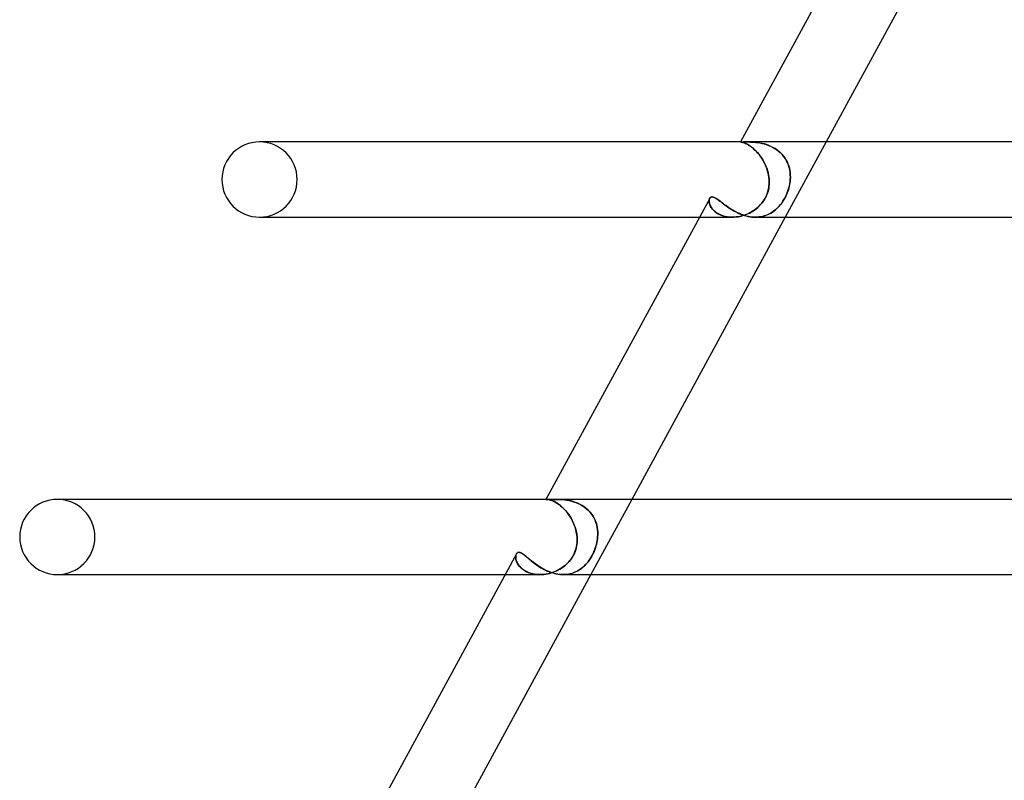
# Model space of a CAD drawing. Header units: millimetres. Extents: x -630 to 630, y -2 to 380.
# Tile 8 of 109: x -539 to -486, y 122 to 162. Entities that reach past the tile are written whole.
import ezdxf

# ---------------------------------------------------------------- set-up
doc = ezdxf.new("R2010")
doc.units = ezdxf.units.MM
doc.layers.add('HIDDEN', color=7, linetype='Continuous')
doc.layers.add('THICK', color=7, linetype='Continuous')

msp = doc.modelspace()

# ---------------------------------------------------------------- linework, layer by layer
at = {"layer": 'HIDDEN'}
for p, q in [((-525.899, 156), (-526, 156)), ((-500.437, 156), (-500.438, 156)), ((-500.438, 156), (-500.438, 156)), ((-500.438, 156), (-500.438, 156)), ((-500.438, 156), (-500.438, 156)), ((-500.438, 156), (-500.438, 156)), ((-500.438, 156), (-500.438, 156)), ((-500.436, 156), (-500.438, 156)), ((-500.438, 156), (-500.438, 156)), ((-500.438, 156), (-500.438, 156)), ((-500.438, 156), (-500.438, 156)), ((-500.438, 156), (-500.438, 156)), ((-500.438, 156), (-500.438, 156)), ((-500.438, 156), (-500.437, 156)), ((-500.43, 155.999), (-500.437, 156)), ((-500.437, 156), (-500.43, 155.999)), ((-500.43, 155.999), (-500.436, 156)), ((-500.414, 155.997), (-500.43, 155.999)), ((-500.418, 155.998), (-500.43, 155.999)), ((-500.43, 155.999), (-500.414, 155.997)), ((-500.402, 155.998), (-500.418, 155.998)), ((-500.39, 155.993), (-500.414, 155.997)), ((-500.414, 155.997), (-500.39, 155.993)), ((-500.381, 155.997), (-500.402, 155.998)), ((-500.359, 155.987), (-500.39, 155.993)), ((-500.39, 155.993), (-500.359, 155.987)), ((-500.354, 155.997), (-500.381, 155.997)), ((-500.321, 155.977), (-500.359, 155.987)), ((-500.359, 155.987), (-500.322, 155.977)), ((-500.32, 155.997), (-500.354, 155.997)), ((-500.322, 155.977), (-500.278, 155.963)), ((-500.276, 155.963), (-500.321, 155.977)), ((-500.281, 155.998), (-500.32, 155.997)), ((-500.237, 155.999), (-500.281, 155.998)), ((-500.187, 155.999), (-500.237, 155.999)), ((-500.132, 156), (-500.187, 155.999)), ((-500.073, 156), (-500.132, 156)), ((-499.992, 155.999), (-500.073, 156)), ((-500.073, 156), (-499.991, 155.999)), ((-499.904, 155.997), (-499.992, 155.999)), ((-499.991, 155.999), (-499.904, 155.997)), ((-499.811, 155.993), (-499.904, 155.997)), ((-499.904, 155.997), (-499.811, 155.993)), ((-499.712, 155.987), (-499.811, 155.993)), ((-499.811, 155.993), (-499.713, 155.987)), ((-499.713, 155.987), (-499.611, 155.977)), ((-499.609, 155.977), (-499.712, 155.987)), ((-499.611, 155.977), (-499.505, 155.963)), ((-499.502, 155.963), (-499.609, 155.977)), ((-495.885, 156), (-498.06, 152)), ((-500.278, 155.963), (-500.228, 155.945)), ((-500.226, 155.944), (-500.276, 155.963)), ((-500.228, 155.945), (-500.173, 155.923)), ((-500.169, 155.921), (-500.226, 155.944)), ((-500.173, 155.923), (-500.113, 155.895)), ((-500.108, 155.892), (-500.169, 155.921)), ((-500.113, 155.895), (-500.049, 155.861)), ((-500.042, 155.856), (-500.108, 155.892)), ((-500.049, 155.861), (-499.981, 155.82)), ((-499.972, 155.814), (-500.042, 155.856)), ((-499.981, 155.82), (-499.909, 155.773)), ((-499.898, 155.765), (-499.972, 155.814)), ((-499.909, 155.773), (-499.835, 155.719)), ((-499.822, 155.708), (-499.898, 155.765)), ((-499.835, 155.719), (-499.76, 155.658)), ((-499.743, 155.644), (-499.822, 155.708)), ((-499.76, 155.658), (-499.683, 155.59)), ((-499.664, 155.572), (-499.743, 155.644)), ((-499.683, 155.59), (-499.606, 155.515)), ((-499.584, 155.492), (-499.664, 155.572)), ((-499.606, 155.515), (-499.53, 155.433)), ((-499.506, 155.405), (-499.584, 155.492)), ((-499.505, 155.963), (-499.397, 155.945)), ((-499.392, 155.944), (-499.502, 155.963)), ((-499.397, 155.945), (-499.287, 155.923)), ((-499.279, 155.921), (-499.392, 155.944)), ((-499.287, 155.923), (-499.175, 155.895)), ((-499.165, 155.892), (-499.279, 155.921)), ((-499.175, 155.895), (-499.062, 155.861)), ((-499.05, 155.857), (-499.165, 155.892)), ((-499.062, 155.861), (-498.949, 155.82)), ((-498.935, 155.815), (-499.05, 155.857)), ((-498.949, 155.82), (-498.836, 155.773)), ((-498.82, 155.765), (-498.935, 155.815)), ((-498.836, 155.773), (-498.726, 155.719)), ((-498.706, 155.708), (-498.82, 155.765)), ((-498.726, 155.719), (-498.619, 155.658)), ((-498.595, 155.644), (-498.706, 155.708)), ((-498.619, 155.658), (-498.515, 155.59)), ((-498.489, 155.572), (-498.595, 155.644)), ((-498.515, 155.59), (-498.415, 155.515)), ((-498.388, 155.492), (-498.489, 155.572)), ((-498.415, 155.515), (-498.321, 155.433)), ((-498.292, 155.405), (-498.388, 155.492)), ((-499.53, 155.433), (-499.455, 155.345)), ((-499.428, 155.311), (-499.506, 155.405)), ((-499.455, 155.345), (-499.383, 155.251)), ((-499.354, 155.21), (-499.428, 155.311)), ((-499.383, 155.251), (-499.315, 155.152)), ((-499.284, 155.104), (-499.354, 155.21)), ((-499.315, 155.152), (-499.25, 155.048)), ((-499.219, 154.994), (-499.284, 155.104)), ((-499.25, 155.048), (-499.189, 154.94)), ((-499.158, 154.878), (-499.219, 154.994)), ((-499.189, 154.94), (-499.134, 154.829)), ((-498.321, 155.433), (-498.233, 155.345)), ((-498.203, 155.311), (-498.292, 155.405)), ((-498.233, 155.345), (-498.153, 155.251)), ((-498.121, 155.21), (-498.203, 155.311)), ((-498.153, 155.251), (-498.08, 155.152)), ((-498.048, 155.105), (-498.121, 155.21)), ((-498.08, 155.152), (-498.014, 155.048)), ((-497.984, 154.994), (-498.048, 155.105)), ((-498.014, 155.048), (-497.957, 154.94)), ((-497.929, 154.878), (-497.984, 154.994)), ((-497.957, 154.94), (-497.908, 154.829)), ((-499.103, 154.759), (-499.158, 154.878)), ((-499.134, 154.829), (-499.084, 154.715)), ((-499.054, 154.637), (-499.103, 154.759)), ((-499.084, 154.715), (-499.04, 154.599)), ((-499.011, 154.512), (-499.054, 154.637)), ((-499.04, 154.599), (-499.002, 154.481)), ((-498.976, 154.386), (-499.011, 154.512)), ((-499.002, 154.481), (-498.97, 154.362)), ((-497.882, 154.759), (-497.929, 154.878)), ((-497.908, 154.829), (-497.867, 154.715)), ((-497.844, 154.637), (-497.882, 154.759)), ((-497.867, 154.715), (-497.835, 154.599)), ((-497.816, 154.512), (-497.844, 154.637)), ((-497.835, 154.599), (-497.81, 154.481)), ((-497.796, 154.386), (-497.816, 154.512)), ((-497.81, 154.481), (-497.793, 154.362)), ((-498.948, 154.258), (-498.976, 154.386)), ((-498.97, 154.362), (-498.945, 154.242)), ((-498.927, 154.129), (-498.948, 154.258)), ((-498.945, 154.242), (-498.926, 154.121)), ((-498.914, 154), (-498.927, 154.129)), ((-498.926, 154.121), (-498.914, 154)), ((-498.91, 153.89), (-498.914, 154)), ((-498.914, 154), (-498.91, 153.914)), ((-498.911, 153.78), (-498.91, 153.89)), ((-498.91, 153.914), (-498.91, 153.828)), ((-497.813, 153.78), (-497.797, 153.89)), ((-497.795, 153.914), (-497.806, 153.828)), ((-497.797, 153.89), (-497.787, 154)), ((-497.785, 154.258), (-497.796, 154.386)), ((-497.787, 154), (-497.795, 153.914)), ((-497.793, 154.362), (-497.784, 154.242)), ((-497.787, 154), (-497.782, 154.129)), ((-497.782, 154.121), (-497.787, 154)), ((-497.782, 154.129), (-497.785, 154.258)), ((-497.784, 154.242), (-497.782, 154.121)), ((-498.97, 153.387), (-498.997, 153.296)), ((-498.982, 153.344), (-498.954, 153.452)), ((-498.949, 153.477), (-498.97, 153.387)), ((-498.954, 153.452), (-498.933, 153.56)), ((-498.932, 153.567), (-498.949, 153.477)), ((-498.933, 153.56), (-498.919, 153.67)), ((-498.921, 153.655), (-498.932, 153.567)), ((-498.913, 153.742), (-498.921, 153.655)), ((-498.919, 153.67), (-498.911, 153.78)), ((-498.91, 153.828), (-498.913, 153.742)), ((-497.915, 153.387), (-497.948, 153.296)), ((-497.93, 153.344), (-497.893, 153.452)), ((-497.885, 153.477), (-497.915, 153.387)), ((-497.893, 153.452), (-497.861, 153.56)), ((-497.86, 153.567), (-497.885, 153.477)), ((-497.861, 153.56), (-497.835, 153.67)), ((-497.838, 153.655), (-497.86, 153.567)), ((-497.82, 153.742), (-497.838, 153.655)), ((-497.835, 153.67), (-497.813, 153.78)), ((-497.806, 153.828), (-497.82, 153.742)), ((-502.1, 152.857), (-502.099, 152.897)), ((-502.099, 152.89), (-502.1, 152.847)), ((-502.098, 152.814), (-502.1, 152.857)), ((-502.1, 152.847), (-502.096, 152.801)), ((-502.099, 152.897), (-502.093, 152.933)), ((-502.094, 152.929), (-502.099, 152.89)), ((-502.085, 152.965), (-502.094, 152.929)), ((-502.093, 152.933), (-502.084, 152.966)), ((-502.072, 152.996), (-502.085, 152.965)), ((-502.084, 152.966), (-502.072, 152.996)), ((-502.072, 152.996), (-502.057, 153.02)), ((-502.057, 153.02), (-502.039, 153.04)), ((-502.039, 153.04), (-502.019, 153.055)), ((-502.019, 153.055), (-501.996, 153.067)), ((-501.996, 153.067), (-501.97, 153.074)), ((-501.97, 153.074), (-501.943, 153.076)), ((-501.943, 153.076), (-501.907, 153.073)), ((-501.907, 153.073), (-501.869, 153.063)), ((-501.869, 153.063), (-501.828, 153.048)), ((-501.828, 153.048), (-501.785, 153.027)), ((-501.785, 153.027), (-501.739, 153.001)), ((-501.739, 153.001), (-501.69, 152.971)), ((-501.69, 152.971), (-501.638, 152.936)), ((-501.638, 152.936), (-501.584, 152.896)), ((-501.584, 152.896), (-501.527, 152.854)), ((-501.527, 152.854), (-501.468, 152.809)), ((-499.29, 152.754), (-499.222, 152.845)), ((-499.22, 152.848), (-499.28, 152.766)), ((-499.222, 152.845), (-499.16, 152.939)), ((-499.164, 152.933), (-499.22, 152.848)), ((-499.114, 153.021), (-499.164, 152.933)), ((-499.16, 152.939), (-499.106, 153.037)), ((-499.069, 153.112), (-499.114, 153.021)), ((-499.106, 153.037), (-499.058, 153.137)), ((-499.03, 153.204), (-499.069, 153.112)), ((-499.058, 153.137), (-499.017, 153.239)), ((-498.997, 153.296), (-499.03, 153.204)), ((-499.017, 153.239), (-498.982, 153.344)), ((-498.241, 152.754), (-498.179, 152.845)), ((-498.177, 152.848), (-498.232, 152.766)), ((-498.179, 152.845), (-498.121, 152.939)), ((-498.125, 152.933), (-498.177, 152.848)), ((-498.075, 153.021), (-498.125, 152.933)), ((-498.121, 152.939), (-498.067, 153.037)), ((-498.029, 153.112), (-498.075, 153.021)), ((-498.067, 153.037), (-498.017, 153.137)), ((-497.986, 153.204), (-498.029, 153.112)), ((-498.017, 153.137), (-497.971, 153.239)), ((-497.948, 153.296), (-497.986, 153.204)), ((-497.971, 153.239), (-497.93, 153.344)), ((-502.091, 152.77), (-502.098, 152.814)), ((-502.096, 152.801), (-502.088, 152.754)), ((-502.081, 152.723), (-502.091, 152.77)), ((-502.088, 152.754), (-502.075, 152.704)), ((-502.066, 152.675), (-502.081, 152.723)), ((-502.075, 152.704), (-502.057, 152.653)), ((-502.046, 152.625), (-502.066, 152.675)), ((-502.057, 152.653), (-502.034, 152.601)), ((-502.021, 152.575), (-502.046, 152.625)), ((-502.034, 152.601), (-502.006, 152.548)), ((-501.992, 152.524), (-502.021, 152.575)), ((-502.006, 152.548), (-501.972, 152.495)), ((-501.957, 152.474), (-501.992, 152.524)), ((-501.972, 152.495), (-501.933, 152.442)), ((-501.918, 152.424), (-501.957, 152.474)), ((-501.933, 152.442), (-501.888, 152.39)), ((-501.873, 152.374), (-501.918, 152.424)), ((-501.888, 152.39), (-501.838, 152.34)), ((-501.823, 152.326), (-501.873, 152.374)), ((-501.838, 152.34), (-501.782, 152.291)), ((-501.767, 152.28), (-501.823, 152.326)), ((-501.468, 152.809), (-501.405, 152.761)), ((-501.405, 152.761), (-501.34, 152.711)), ((-501.34, 152.711), (-501.272, 152.66)), ((-501.272, 152.66), (-501.201, 152.607)), ((-501.201, 152.607), (-501.126, 152.554)), ((-501.126, 152.554), (-501.049, 152.501)), ((-501.049, 152.501), (-500.968, 152.448)), ((-500.968, 152.448), (-500.884, 152.395)), ((-500.884, 152.395), (-500.798, 152.344)), ((-500.798, 152.344), (-500.709, 152.295)), ((-499.866, 152.268), (-499.776, 152.322)), ((-499.728, 152.353), (-499.814, 152.298)), ((-499.776, 152.322), (-499.688, 152.38)), ((-499.645, 152.412), (-499.728, 152.353)), ((-499.688, 152.38), (-499.602, 152.444)), ((-499.564, 152.475), (-499.645, 152.412)), ((-499.602, 152.444), (-499.519, 152.514)), ((-499.487, 152.542), (-499.564, 152.475)), ((-499.519, 152.514), (-499.438, 152.588)), ((-499.414, 152.613), (-499.487, 152.542)), ((-499.438, 152.588), (-499.362, 152.668)), ((-499.344, 152.688), (-499.414, 152.613)), ((-499.362, 152.668), (-499.29, 152.754)), ((-499.28, 152.766), (-499.344, 152.688)), ((-498.737, 152.268), (-498.66, 152.322)), ((-498.62, 152.353), (-498.693, 152.298)), ((-498.66, 152.322), (-498.586, 152.38)), ((-498.549, 152.412), (-498.62, 152.353)), ((-498.586, 152.38), (-498.513, 152.444)), ((-498.481, 152.475), (-498.549, 152.412)), ((-498.513, 152.444), (-498.442, 152.514)), ((-498.415, 152.542), (-498.481, 152.475)), ((-498.442, 152.514), (-498.373, 152.588)), ((-498.351, 152.613), (-498.415, 152.542)), ((-498.373, 152.588), (-498.306, 152.668)), ((-498.291, 152.688), (-498.351, 152.613)), ((-498.306, 152.668), (-498.241, 152.754)), ((-498.232, 152.766), (-498.291, 152.688)), ((-502.613, 152), (-500.87, 152)), ((-501.782, 152.291), (-501.721, 152.245)), ((-501.706, 152.235), (-501.767, 152.28)), ((-501.721, 152.245), (-501.654, 152.202)), ((-501.64, 152.194), (-501.706, 152.235)), ((-501.654, 152.202), (-501.582, 152.162)), ((-501.57, 152.155), (-501.64, 152.194)), ((-501.582, 152.162), (-501.505, 152.125)), ((-501.494, 152.12), (-501.57, 152.155)), ((-501.505, 152.125), (-501.423, 152.092)), ((-501.414, 152.089), (-501.494, 152.12)), ((-501.423, 152.092), (-501.337, 152.064)), ((-501.329, 152.062), (-501.414, 152.089)), ((-501.337, 152.064), (-501.248, 152.041)), ((-501.241, 152.04), (-501.329, 152.062)), ((-501.248, 152.041), (-501.155, 152.023)), ((-501.15, 152.022), (-501.241, 152.04)), ((-501.155, 152.023), (-501.06, 152.01)), ((-501.057, 152.01), (-501.15, 152.022)), ((-501.06, 152.01), (-500.962, 152.002)), ((-500.961, 152.002), (-501.057, 152.01)), ((-500.962, 152.002), (-500.863, 152)), ((-500.863, 152), (-500.961, 152.002)), ((-500.863, 152), (-500.761, 152.003)), ((-500.766, 152.003), (-500.863, 152)), ((-500.668, 152.011), (-500.766, 152.003)), ((-500.761, 152.003), (-500.659, 152.012)), ((-500.709, 152.295), (-500.617, 152.249)), ((-500.569, 152.024), (-500.668, 152.011)), ((-500.659, 152.012), (-500.556, 152.026)), ((-500.617, 152.249), (-500.523, 152.205)), ((-500.471, 152.042), (-500.569, 152.024)), ((-500.556, 152.026), (-500.454, 152.045)), ((-500.523, 152.205), (-500.427, 152.164)), ((-500.374, 152.064), (-500.471, 152.042)), ((-500.454, 152.045), (-500.352, 152.07)), ((-500.427, 152.164), (-500.328, 152.127)), ((-500.277, 152.092), (-500.374, 152.064)), ((-500.352, 152.07), (-500.251, 152.1)), ((-500.328, 152.127), (-500.229, 152.094)), ((-500.181, 152.124), (-500.277, 152.092)), ((-500.251, 152.1), (-500.152, 152.135)), ((-500.229, 152.094), (-500.129, 152.065)), ((-500.087, 152.161), (-500.181, 152.124)), ((-500.152, 152.135), (-500.055, 152.174)), ((-500.129, 152.065), (-500.028, 152.042)), ((-499.994, 152.202), (-500.087, 152.161)), ((-500.055, 152.174), (-499.959, 152.219)), ((-500.028, 152.042), (-499.927, 152.023)), ((-499.903, 152.248), (-499.994, 152.202)), ((-499.959, 152.219), (-499.866, 152.268)), ((-499.927, 152.023), (-499.827, 152.01)), ((-499.814, 152.298), (-499.903, 152.248)), ((-499.827, 152.01), (-499.727, 152.002)), ((-499.727, 152.002), (-499.628, 152)), ((-499.628, 152), (-499.53, 152.003)), ((-499.534, 152.003), (-499.628, 152)), ((-499.441, 152.011), (-499.534, 152.003)), ((-499.53, 152.003), (-499.433, 152.012)), ((-499.351, 152.024), (-499.441, 152.011)), ((-499.433, 152.012), (-499.338, 152.026)), ((-499.262, 152.042), (-499.351, 152.024)), ((-499.338, 152.026), (-499.245, 152.045)), ((-499.174, 152.064), (-499.262, 152.042)), ((-499.245, 152.045), (-499.155, 152.07)), ((-499.089, 152.092), (-499.174, 152.064)), ((-499.155, 152.07), (-499.066, 152.1)), ((-499.006, 152.124), (-499.089, 152.092)), ((-499.066, 152.1), (-498.98, 152.135)), ((-498.924, 152.161), (-499.006, 152.124)), ((-498.98, 152.135), (-498.897, 152.174)), ((-498.845, 152.202), (-498.924, 152.161)), ((-498.897, 152.174), (-498.815, 152.219)), ((-498.768, 152.248), (-498.845, 152.202)), ((-498.815, 152.219), (-498.737, 152.268)), ((-498.693, 152.298), (-498.768, 152.248)), ((-536.648, 137), (-536.75, 137)), ((-510.771, 136.997), (-510.773, 136.996)), ((-510.773, 136.996), (-510.771, 136.997)), ((-510.772, 136.994), (-510.773, 136.996)), ((-510.766, 136.992), (-510.772, 136.994)), ((-510.741, 137), (-510.771, 137)), ((-510.768, 136.998), (-510.771, 136.997)), ((-510.771, 136.997), (-510.768, 136.998)), ((-510.763, 136.999), (-510.768, 136.998)), ((-510.768, 136.998), (-510.763, 136.999)), ((-510.755, 136.99), (-510.766, 136.992)), ((-510.757, 136.999), (-510.763, 136.999)), ((-510.763, 136.999), (-510.757, 136.999)), ((-510.75, 137), (-510.757, 136.999)), ((-510.757, 136.999), (-510.749, 137)), ((-510.74, 136.989), (-510.755, 136.99)), ((-510.74, 137), (-510.75, 137)), ((-510.749, 137), (-510.74, 137)), ((-510.713, 136.999), (-510.74, 137)), ((-510.74, 137), (-510.712, 136.999)), ((-510.718, 136.988), (-510.74, 136.989)), ((-510.692, 136.988), (-510.718, 136.988)), ((-510.677, 136.995), (-510.713, 136.999)), ((-510.712, 136.999), (-510.675, 136.995)), ((-510.64, 136.988), (-510.692, 136.988)), ((-510.635, 136.988), (-510.677, 136.995)), ((-510.675, 136.995), (-510.631, 136.987)), ((-510.576, 136.99), (-510.64, 136.988)), ((-510.585, 136.977), (-510.635, 136.988)), ((-510.631, 136.987), (-510.581, 136.976)), ((-510.53, 136.961), (-510.585, 136.977)), ((-510.581, 136.976), (-510.524, 136.959)), ((-510.501, 136.993), (-510.576, 136.99)), ((-510.468, 136.94), (-510.53, 136.961)), ((-510.524, 136.959), (-510.461, 136.937)), ((-510.415, 136.996), (-510.501, 136.993)), ((-510.401, 136.912), (-510.468, 136.94)), ((-510.461, 136.937), (-510.392, 136.909)), ((-510.32, 136.999), (-510.415, 136.996)), ((-510.329, 136.879), (-510.401, 136.912)), ((-510.392, 136.909), (-510.319, 136.873)), ((-510.253, 136.838), (-510.329, 136.879)), ((-510.216, 137), (-510.32, 136.999)), ((-510.319, 136.873), (-510.242, 136.831)), ((-510.174, 136.789), (-510.253, 136.838)), ((-510.242, 136.831), (-510.161, 136.781)), ((-510.118, 136.999), (-510.216, 137)), ((-510.216, 137), (-510.115, 136.999)), ((-510.092, 136.733), (-510.174, 136.789)), ((-510.161, 136.781), (-510.078, 136.723)), ((-510.014, 136.995), (-510.118, 136.999)), ((-510.115, 136.999), (-510.009, 136.995)), ((-510.008, 136.668), (-510.092, 136.733)), ((-510.078, 136.723), (-509.994, 136.657)), ((-509.906, 136.988), (-510.014, 136.995)), ((-510.009, 136.995), (-509.898, 136.987)), ((-509.922, 136.595), (-510.008, 136.668)), ((-509.994, 136.657), (-509.908, 136.583)), ((-509.794, 136.977), (-509.906, 136.988)), ((-509.898, 136.987), (-509.784, 136.976)), ((-509.678, 136.961), (-509.794, 136.977)), ((-509.784, 136.976), (-509.666, 136.959)), ((-509.56, 136.94), (-509.678, 136.961)), ((-509.666, 136.959), (-509.547, 136.937)), ((-509.441, 136.912), (-509.56, 136.94)), ((-509.547, 136.937), (-509.425, 136.909)), ((-509.32, 136.879), (-509.441, 136.912)), ((-509.425, 136.909), (-509.303, 136.873)), ((-509.199, 136.838), (-509.32, 136.879)), ((-509.303, 136.873), (-509.181, 136.831)), ((-509.08, 136.789), (-509.199, 136.838)), ((-509.181, 136.831), (-509.061, 136.781)), ((-508.962, 136.733), (-509.08, 136.789)), ((-509.061, 136.781), (-508.943, 136.723)), ((-508.847, 136.668), (-508.962, 136.733)), ((-508.943, 136.723), (-508.829, 136.657)), ((-508.736, 136.595), (-508.847, 136.668)), ((-508.829, 136.657), (-508.718, 136.583)), ((-506.217, 137), (-508.393, 133)), ((-509.837, 136.515), (-509.922, 136.595)), ((-509.908, 136.583), (-509.823, 136.5)), ((-509.754, 136.427), (-509.837, 136.515)), ((-509.823, 136.5), (-509.74, 136.411)), ((-509.672, 136.331), (-509.754, 136.427)), ((-509.74, 136.411), (-509.659, 136.315)), ((-509.593, 136.229), (-509.672, 136.331)), ((-509.659, 136.315), (-509.581, 136.213)), ((-509.518, 136.121), (-509.593, 136.229)), ((-509.581, 136.213), (-509.508, 136.104)), ((-509.449, 136.008), (-509.518, 136.121)), ((-509.508, 136.104), (-509.439, 135.992)), ((-508.631, 136.515), (-508.736, 136.595)), ((-508.718, 136.583), (-508.614, 136.5)), ((-508.533, 136.427), (-508.631, 136.515)), ((-508.614, 136.5), (-508.516, 136.411)), ((-508.441, 136.331), (-508.533, 136.427)), ((-508.516, 136.411), (-508.427, 136.315)), ((-508.358, 136.229), (-508.441, 136.331)), ((-508.427, 136.315), (-508.345, 136.213)), ((-508.283, 136.121), (-508.358, 136.229)), ((-508.345, 136.213), (-508.273, 136.104)), ((-508.218, 136.008), (-508.283, 136.121)), ((-508.273, 136.104), (-508.209, 135.992)), ((-509.384, 135.891), (-509.449, 136.008)), ((-509.439, 135.992), (-509.376, 135.875)), ((-509.326, 135.77), (-509.384, 135.891)), ((-509.376, 135.875), (-509.32, 135.756)), ((-509.274, 135.646), (-509.326, 135.77)), ((-509.32, 135.756), (-509.269, 135.633)), ((-509.229, 135.52), (-509.274, 135.646)), ((-509.269, 135.633), (-509.225, 135.509)), ((-508.162, 135.891), (-508.218, 136.008)), ((-508.209, 135.992), (-508.155, 135.875)), ((-508.115, 135.77), (-508.162, 135.891)), ((-508.155, 135.875), (-508.111, 135.756)), ((-508.078, 135.646), (-508.115, 135.77)), ((-508.111, 135.756), (-508.075, 135.633)), ((-508.05, 135.52), (-508.078, 135.646)), ((-508.075, 135.633), (-508.048, 135.509)), ((-509.191, 135.391), (-509.229, 135.52)), ((-509.225, 135.509), (-509.189, 135.383)), ((-509.161, 135.262), (-509.191, 135.391)), ((-509.189, 135.383), (-509.159, 135.256)), ((-509.138, 135.131), (-509.161, 135.262)), ((-509.159, 135.256), (-509.138, 135.128)), ((-509.124, 135), (-509.138, 135.131)), ((-509.138, 135.128), (-509.124, 135)), ((-508.031, 135.391), (-508.05, 135.52)), ((-508.048, 135.509), (-508.03, 135.383)), ((-508.021, 135.262), (-508.031, 135.391)), ((-508.03, 135.383), (-508.021, 135.256)), ((-508.026, 135), (-508.019, 135.131)), ((-508.019, 135.128), (-508.026, 135)), ((-508.019, 135.131), (-508.021, 135.262)), ((-508.021, 135.256), (-508.019, 135.128)), ((-509.145, 134.521), (-509.165, 134.423)), ((-509.149, 134.498), (-509.133, 134.598)), ((-509.131, 134.618), (-509.145, 134.521)), ((-509.133, 134.598), (-509.123, 134.698)), ((-509.122, 134.714), (-509.131, 134.618)), ((-509.118, 134.899), (-509.124, 135)), ((-509.124, 135), (-509.118, 134.906)), ((-509.123, 134.698), (-509.118, 134.799)), ((-509.118, 134.81), (-509.122, 134.714)), ((-509.118, 134.906), (-509.118, 134.81)), ((-509.118, 134.799), (-509.118, 134.899)), ((-508.116, 134.52), (-508.146, 134.423)), ((-508.122, 134.498), (-508.094, 134.598)), ((-508.089, 134.617), (-508.116, 134.52)), ((-508.094, 134.598), (-508.07, 134.698)), ((-508.067, 134.714), (-508.089, 134.617)), ((-508.07, 134.698), (-508.051, 134.799)), ((-508.049, 134.81), (-508.067, 134.714)), ((-508.051, 134.799), (-508.036, 134.899)), ((-508.035, 134.905), (-508.049, 134.81)), ((-508.036, 134.899), (-508.026, 135)), ((-508.026, 135), (-508.035, 134.905)), ((-512.373, 134.031), (-512.379, 133.991)), ((-512.379, 133.991), (-512.373, 134.031)), ((-512.373, 134.031), (-512.362, 134.068)), ((-512.362, 134.067), (-512.373, 134.031)), ((-512.362, 134.068), (-512.348, 134.1)), ((-512.348, 134.099), (-512.362, 134.067)), ((-512.348, 134.1), (-512.332, 134.125)), ((-512.332, 134.125), (-512.314, 134.146)), ((-512.314, 134.146), (-512.293, 134.162)), ((-512.293, 134.162), (-512.27, 134.175)), ((-512.27, 134.175), (-512.244, 134.182)), ((-512.244, 134.182), (-512.216, 134.184)), ((-512.216, 134.184), (-512.183, 134.181)), ((-512.183, 134.181), (-512.148, 134.173)), ((-512.148, 134.173), (-512.111, 134.158)), ((-512.111, 134.158), (-512.071, 134.139)), ((-512.071, 134.139), (-512.03, 134.114)), ((-512.03, 134.114), (-511.986, 134.085)), ((-511.986, 134.085), (-511.94, 134.051)), ((-511.94, 134.051), (-511.892, 134.014)), ((-511.892, 134.014), (-511.842, 133.974)), ((-509.368, 133.931), (-509.318, 134.02)), ((-509.306, 134.042), (-509.355, 133.953)), ((-509.318, 134.02), (-509.273, 134.111)), ((-509.262, 134.134), (-509.306, 134.042)), ((-509.273, 134.111), (-509.233, 134.205)), ((-509.224, 134.229), (-509.262, 134.134)), ((-509.233, 134.205), (-509.199, 134.301)), ((-509.192, 134.326), (-509.224, 134.229)), ((-509.199, 134.301), (-509.171, 134.399)), ((-509.165, 134.423), (-509.192, 134.326)), ((-509.171, 134.399), (-509.149, 134.498)), ((-508.37, 133.931), (-508.321, 134.02)), ((-508.309, 134.041), (-508.358, 133.952)), ((-508.321, 134.02), (-508.274, 134.111)), ((-508.263, 134.134), (-508.309, 134.041)), ((-508.274, 134.111), (-508.231, 134.205)), ((-508.22, 134.229), (-508.263, 134.134)), ((-508.231, 134.205), (-508.191, 134.301)), ((-508.181, 134.326), (-508.22, 134.229)), ((-508.191, 134.301), (-508.154, 134.399)), ((-508.146, 134.423), (-508.181, 134.326)), ((-508.154, 134.399), (-508.122, 134.498)), ((-512.379, 133.991), (-512.382, 133.948)), ((-512.382, 133.949), (-512.379, 133.991)), ((-512.381, 133.904), (-512.382, 133.949)), ((-512.382, 133.948), (-512.381, 133.902)), ((-512.376, 133.856), (-512.381, 133.904)), ((-512.381, 133.902), (-512.376, 133.854)), ((-512.367, 133.807), (-512.376, 133.856)), ((-512.376, 133.854), (-512.367, 133.804)), ((-512.354, 133.755), (-512.367, 133.807)), ((-512.367, 133.804), (-512.353, 133.752)), ((-512.336, 133.703), (-512.354, 133.755)), ((-512.353, 133.752), (-512.335, 133.699)), ((-512.313, 133.65), (-512.336, 133.703)), ((-512.335, 133.699), (-512.311, 133.645)), ((-512.286, 133.596), (-512.313, 133.65)), ((-512.311, 133.645), (-512.283, 133.591)), ((-512.254, 133.542), (-512.286, 133.596)), ((-512.283, 133.591), (-512.25, 133.537)), ((-512.216, 133.488), (-512.254, 133.542)), ((-512.25, 133.537), (-512.212, 133.483)), ((-512.173, 133.435), (-512.216, 133.488)), ((-512.212, 133.483), (-512.169, 133.43)), ((-511.842, 133.974), (-511.789, 133.93)), ((-511.789, 133.93), (-511.734, 133.884)), ((-511.734, 133.884), (-511.677, 133.836)), ((-511.677, 133.836), (-511.617, 133.786)), ((-511.617, 133.786), (-511.555, 133.734)), ((-511.555, 133.734), (-511.49, 133.682)), ((-511.49, 133.682), (-511.422, 133.629)), ((-511.422, 133.629), (-511.351, 133.576)), ((-511.351, 133.576), (-511.278, 133.522)), ((-511.278, 133.522), (-511.202, 133.469)), ((-509.758, 133.485), (-509.839, 133.421)), ((-509.779, 133.468), (-509.7, 133.535)), ((-509.68, 133.554), (-509.758, 133.485)), ((-509.7, 133.535), (-509.625, 133.606)), ((-509.605, 133.626), (-509.68, 133.554)), ((-509.625, 133.606), (-509.554, 133.682)), ((-509.535, 133.703), (-509.605, 133.626)), ((-509.554, 133.682), (-509.486, 133.762)), ((-509.47, 133.783), (-509.535, 133.703)), ((-509.486, 133.762), (-509.425, 133.845)), ((-509.41, 133.867), (-509.47, 133.783)), ((-509.425, 133.845), (-509.368, 133.931)), ((-509.355, 133.953), (-509.41, 133.867)), ((-508.714, 133.484), (-508.782, 133.42)), ((-508.73, 133.468), (-508.665, 133.535)), ((-508.648, 133.553), (-508.714, 133.484)), ((-508.665, 133.535), (-508.601, 133.606)), ((-508.585, 133.625), (-508.648, 133.553)), ((-508.601, 133.606), (-508.539, 133.682)), ((-508.524, 133.702), (-508.585, 133.625)), ((-508.539, 133.682), (-508.48, 133.762)), ((-508.466, 133.783), (-508.524, 133.702)), ((-508.48, 133.762), (-508.423, 133.845)), ((-508.41, 133.866), (-508.466, 133.783)), ((-508.423, 133.845), (-508.37, 133.931)), ((-508.358, 133.952), (-508.41, 133.866)), ((-512.946, 133), (-511.092, 133)), ((-512.126, 133.384), (-512.173, 133.435)), ((-512.169, 133.43), (-512.12, 133.378)), ((-512.072, 133.334), (-512.126, 133.384)), ((-512.12, 133.378), (-512.066, 133.328)), ((-512.014, 133.285), (-512.072, 133.334)), ((-512.066, 133.328), (-512.008, 133.281)), ((-511.95, 133.24), (-512.014, 133.285)), ((-512.008, 133.281), (-511.944, 133.235)), ((-511.881, 133.197), (-511.95, 133.24)), ((-511.944, 133.235), (-511.874, 133.193)), ((-511.807, 133.157), (-511.881, 133.197)), ((-511.874, 133.193), (-511.8, 133.154)), ((-511.729, 133.121), (-511.807, 133.157)), ((-511.8, 133.154), (-511.722, 133.118)), ((-511.647, 133.09), (-511.729, 133.121)), ((-511.722, 133.118), (-511.64, 133.087)), ((-511.56, 133.063), (-511.647, 133.09)), ((-511.64, 133.087), (-511.554, 133.061)), ((-511.47, 133.04), (-511.56, 133.063)), ((-511.554, 133.061), (-511.465, 133.039)), ((-511.377, 133.022), (-511.47, 133.04)), ((-511.465, 133.039), (-511.373, 133.022)), ((-511.281, 133.01), (-511.377, 133.022)), ((-511.373, 133.022), (-511.278, 133.009)), ((-511.184, 133.002), (-511.281, 133.01)), ((-511.278, 133.009), (-511.182, 133.002)), ((-511.202, 133.469), (-511.123, 133.418)), ((-511.085, 133), (-511.184, 133.002)), ((-511.182, 133.002), (-511.085, 133)), ((-511.123, 133.418), (-511.042, 133.367)), ((-511.085, 133), (-510.986, 133.003)), ((-510.986, 133.003), (-511.085, 133)), ((-511.042, 133.367), (-510.958, 133.318)), ((-510.986, 133.003), (-510.887, 133.011)), ((-510.885, 133.011), (-510.986, 133.003)), ((-510.958, 133.318), (-510.873, 133.272)), ((-510.887, 133.011), (-510.788, 133.024)), ((-510.784, 133.024), (-510.885, 133.011)), ((-510.873, 133.272), (-510.785, 133.228)), ((-510.788, 133.024), (-510.689, 133.041)), ((-510.785, 133.228), (-510.694, 133.187)), ((-510.683, 133.043), (-510.784, 133.024)), ((-510.694, 133.187), (-510.602, 133.149)), ((-510.689, 133.041), (-510.591, 133.064)), ((-510.583, 133.066), (-510.683, 133.043)), ((-510.602, 133.149), (-510.509, 133.115)), ((-510.591, 133.064), (-510.493, 133.091)), ((-510.483, 133.094), (-510.583, 133.066)), ((-510.509, 133.115), (-510.416, 133.085)), ((-510.493, 133.091), (-510.397, 133.123)), ((-510.385, 133.127), (-510.483, 133.094)), ((-510.416, 133.085), (-510.322, 133.059)), ((-510.397, 133.123), (-510.303, 133.159)), ((-510.289, 133.165), (-510.385, 133.127)), ((-510.322, 133.059), (-510.228, 133.038)), ((-510.303, 133.159), (-510.21, 133.2)), ((-510.194, 133.207), (-510.289, 133.165)), ((-510.228, 133.038), (-510.133, 133.021)), ((-510.21, 133.2), (-510.12, 133.244)), ((-510.102, 133.254), (-510.194, 133.207)), ((-510.133, 133.021), (-510.039, 133.009)), ((-510.12, 133.244), (-510.031, 133.293)), ((-510.012, 133.305), (-510.102, 133.254)), ((-510.039, 133.009), (-509.946, 133.002)), ((-510.031, 133.293), (-509.945, 133.347)), ((-509.924, 133.361), (-510.012, 133.305)), ((-509.946, 133.002), (-509.854, 133)), ((-509.945, 133.347), (-509.86, 133.405)), ((-509.839, 133.421), (-509.924, 133.361)), ((-509.86, 133.405), (-509.779, 133.468)), ((-509.763, 133.003), (-509.857, 133)), ((-509.854, 133), (-509.762, 133.003)), ((-509.67, 133.011), (-509.763, 133.003)), ((-509.762, 133.003), (-509.671, 133.011)), ((-509.671, 133.011), (-509.581, 133.024)), ((-509.579, 133.024), (-509.67, 133.011)), ((-509.581, 133.024), (-509.493, 133.041)), ((-509.49, 133.042), (-509.579, 133.024)), ((-509.493, 133.041), (-509.408, 133.064)), ((-509.403, 133.065), (-509.49, 133.042)), ((-509.408, 133.064), (-509.324, 133.091)), ((-509.318, 133.094), (-509.403, 133.065)), ((-509.324, 133.091), (-509.243, 133.123)), ((-509.234, 133.126), (-509.318, 133.094)), ((-509.243, 133.123), (-509.164, 133.159)), ((-509.154, 133.164), (-509.234, 133.126)), ((-509.164, 133.159), (-509.087, 133.2)), ((-509.075, 133.206), (-509.154, 133.164)), ((-509.087, 133.2), (-509.012, 133.244)), ((-508.998, 133.253), (-509.075, 133.206)), ((-509.012, 133.244), (-508.939, 133.293)), ((-508.924, 133.304), (-508.998, 133.253)), ((-508.939, 133.293), (-508.867, 133.347)), ((-508.852, 133.36), (-508.924, 133.304)), ((-508.867, 133.347), (-508.798, 133.405)), ((-508.782, 133.42), (-508.852, 133.36)), ((-508.798, 133.405), (-508.73, 133.468))]:
    msp.add_line(p, q, dxfattribs=at)
for centre, start, end in [((-526, 154), 0, 90), ((-526, 154), 270, 0), ((-536.75, 135), 0, 90), ((-536.75, 135), 270, 0)]:
    msp.add_arc(centre, 2, start, end, dxfattribs=at)
at = {"layer": 'THICK'}
for p, q in [((-491.79, 171.903), (-500.438, 156)), ((-487.727, 171), (-495.885, 156)), ((-500.437, 156), (-526, 156)), ((-500.438, 156), (-500.436, 156)), ((-500.436, 156), (-500.429, 155.999)), ((-500.429, 155.999), (-500.418, 155.998)), ((-500.418, 155.998), (-500.401, 155.998)), ((-500.401, 155.998), (-500.38, 155.997)), ((-500.38, 155.997), (-500.354, 155.997)), ((-500.354, 155.997), (-500.32, 155.997)), ((-500.32, 155.997), (-500.28, 155.998)), ((-500.28, 155.998), (-500.236, 155.999)), ((-500.236, 155.999), (-500.186, 155.999)), ((-500.186, 155.999), (-500.132, 156)), ((-500.132, 156), (-500.073, 156)), ((-309.651, 156), (-500.074, 156)), ((-502.07, 152.999), (-510.773, 136.996)), ((-502.057, 153.02), (-502.072, 152.996)), ((-502.039, 153.039), (-502.057, 153.02)), ((-502.019, 153.055), (-502.039, 153.039)), ((-501.996, 153.067), (-502.019, 153.055)), ((-501.971, 153.074), (-501.996, 153.067)), ((-501.943, 153.076), (-501.971, 153.074)), ((-501.911, 153.073), (-501.943, 153.076)), ((-501.877, 153.066), (-501.911, 153.073)), ((-501.84, 153.053), (-501.877, 153.066)), ((-501.801, 153.036), (-501.84, 153.053)), ((-501.76, 153.014), (-501.801, 153.036)), ((-501.716, 152.988), (-501.76, 153.014)), ((-501.67, 152.957), (-501.716, 152.988)), ((-501.622, 152.924), (-501.67, 152.957)), ((-501.571, 152.887), (-501.622, 152.924)), ((-501.518, 152.846), (-501.571, 152.887)), ((-501.462, 152.804), (-501.518, 152.846)), ((-501.403, 152.759), (-501.462, 152.804)), ((-501.342, 152.713), (-501.403, 152.759)), ((-501.279, 152.665), (-501.342, 152.713)), ((-501.212, 152.615), (-501.279, 152.665)), ((-501.143, 152.566), (-501.212, 152.615)), ((-501.071, 152.516), (-501.143, 152.566)), ((-500.996, 152.466), (-501.071, 152.516)), ((-500.918, 152.416), (-500.996, 152.466)), ((-500.838, 152.367), (-500.918, 152.416)), ((-500.754, 152.32), (-500.838, 152.367)), ((-500.668, 152.274), (-500.754, 152.32)), ((-526, 152), (-502.613, 152)), ((-526, 152), (-525.604, 152)), ((-498.06, 152), (-506.217, 137)), ((-500.58, 152.231), (-500.668, 152.274)), ((-500.489, 152.19), (-500.58, 152.231)), ((-500.397, 152.152), (-500.489, 152.19)), ((-500.303, 152.118), (-500.397, 152.152)), ((-500.208, 152.087), (-500.303, 152.118)), ((-500.111, 152.061), (-500.208, 152.087)), ((-500.014, 152.039), (-500.111, 152.061)), ((-499.917, 152.022), (-500.014, 152.039)), ((-499.82, 152.01), (-499.917, 152.022)), ((-499.724, 152.002), (-499.82, 152.01)), ((-499.628, 152), (-499.724, 152.002)), ((-499.635, 152), (-311.335, 152)), ((-510.771, 137), (-536.75, 137)), ((-510.773, 136.996), (-510.772, 136.994)), ((-510.772, 136.994), (-510.766, 136.992)), ((-510.766, 136.992), (-510.755, 136.99)), ((-510.755, 136.99), (-510.739, 136.989)), ((-510.739, 136.989), (-510.718, 136.988)), ((-510.718, 136.988), (-510.692, 136.988)), ((-510.692, 136.988), (-510.639, 136.988)), ((-510.639, 136.988), (-510.575, 136.99)), ((-510.575, 136.99), (-510.499, 136.993)), ((-510.499, 136.993), (-510.414, 136.996)), ((-510.414, 136.996), (-510.319, 136.999)), ((-510.319, 136.999), (-510.216, 137)), ((-316.178, 137), (-510.217, 137)), ((-512.347, 134.102), (-521.112, 117.984)), ((-512.333, 134.124), (-512.348, 134.099)), ((-512.314, 134.145), (-512.333, 134.124)), ((-512.294, 134.162), (-512.314, 134.145)), ((-512.27, 134.174), (-512.294, 134.162)), ((-512.244, 134.182), (-512.27, 134.174)), ((-512.216, 134.184), (-512.244, 134.182)), ((-512.182, 134.181), (-512.216, 134.184)), ((-512.144, 134.171), (-512.182, 134.181)), ((-512.104, 134.155), (-512.144, 134.171)), ((-512.061, 134.133), (-512.104, 134.155)), ((-512.017, 134.106), (-512.061, 134.133)), ((-511.971, 134.074), (-512.017, 134.106)), ((-511.922, 134.038), (-511.971, 134.074)), ((-511.872, 133.998), (-511.922, 134.038)), ((-511.82, 133.956), (-511.872, 133.998)), ((-511.766, 133.911), (-511.82, 133.956)), ((-511.71, 133.863), (-511.766, 133.911)), ((-511.651, 133.814), (-511.71, 133.863)), ((-511.589, 133.763), (-511.651, 133.814)), ((-511.525, 133.71), (-511.589, 133.763)), ((-511.457, 133.657), (-511.525, 133.71)), ((-511.387, 133.602), (-511.457, 133.657)), ((-511.314, 133.548), (-511.387, 133.602)), ((-511.238, 133.494), (-511.314, 133.548)), ((-511.159, 133.441), (-511.238, 133.494)), ((-536.75, 133), (-512.946, 133)), ((-536.75, 133), (-536.649, 133)), ((-508.393, 133), (-516.55, 118)), ((-511.077, 133.389), (-511.159, 133.441)), ((-510.993, 133.338), (-511.077, 133.389)), ((-510.906, 133.29), (-510.993, 133.338)), ((-510.816, 133.243), (-510.906, 133.29)), ((-510.724, 133.2), (-510.816, 133.243)), ((-510.63, 133.16), (-510.724, 133.2)), ((-510.535, 133.124), (-510.63, 133.16)), ((-510.439, 133.092), (-510.535, 133.124)), ((-510.342, 133.064), (-510.439, 133.092)), ((-510.244, 133.041), (-510.342, 133.064)), ((-510.146, 133.023), (-510.244, 133.041)), ((-510.049, 133.01), (-510.146, 133.023)), ((-509.952, 133.002), (-510.049, 133.01)), ((-509.857, 133), (-509.952, 133.002)), ((-509.86, 133), (-317.721, 133))]:
    msp.add_line(p, q, dxfattribs=at)
for centre, start, end in [((-526, 154), 90, 180), ((-526, 154), 180, 270), ((-536.75, 135), 90, 180), ((-536.75, 135), 180, 270)]:
    msp.add_arc(centre, 2, start, end, dxfattribs=at)

doc.saveas('drawing.dxf')
